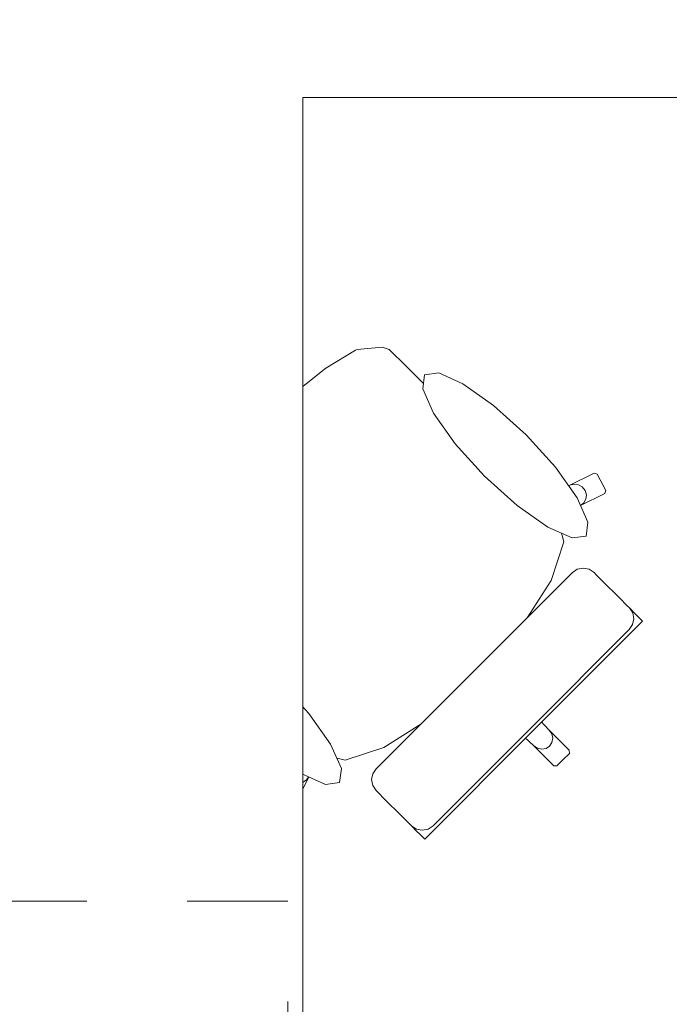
# Model space of a CAD drawing. Header units: metres. Extents: x -3.6 to 90.7, y -11.1 to 18.
# Tile 160 of 256: x 15.5 to 16.2, y 1.3 to 2.3. Entities that reach past the tile are written whole.
import ezdxf

# ---------------------------------------------------------------- set-up
doc = ezdxf.new("R2010")
doc.units = ezdxf.units.M
doc.header["$MEASUREMENT"] = 0
doc.linetypes.add('Strichlinie eng', pattern=[0.115, 0.075, -0.04])
doc.linetypes.add('Wipeout_Contour', pattern=[1, 0, -1])
doc.layers.add('152 - Bemaßung_ Beschriftung.Ausbau', color=7, linetype='Continuous')
doc.layers.add('701 - Einrichtung.Möbel', color=7, linetype='Continuous')
doc.styles.add('ERSTELLTER_STIL_2', font='txt')
doc.dimstyles.new('ERSTELLTER_STIL__3', dxfattribs={"dimtxt": 0.1, "dimasz": 0.0532, "dimexe": 0.18, "dimexo": 0.0625, "dimgap": 0, "dimtad": 1, "dimtih": 1, "dimtoh": 1, "dimzin": 0, "dimdsep": 46, "dimtxsty": 'ERSTELLTER_STIL_2', "dimblk": 'ARROWHEAD_2', "dimblk1": 'ARROWHEAD_2', "dimblk2": 'ARROWHEAD_2', "dimcen": 0.09, "dimse1": 1, "dimse2": 1, "dimclrd": 7, "dimclre": 7, "dimclrt": 7, "dimazin": 0, "dimtfac": 1, "dimtdec": 4, "dimtmove": 0, "dimatfit": 3, "dimfxl": 1, "dimtolj": 1, "dimtzin": 0, "dimarcsym": 0})

# ---------------------------------------------------------------- blocks, each defined once
blk = doc.blocks.new('*D426')
at = {"layer": '152 - Bemaßung_ Beschriftung.Ausbau', "color": 7, "linetype": 'Continuous', "lineweight": 5}
for p, q in [((15.005, -4.6125), (15.005, -4.5075)), ((15.02521, -4.525), (14.98479, -4.595)), ((18.48518, -4.525), (18.44477, -4.595)), ((14.85, -4.56), (15.005, -4.56)), ((15.005, -4.56), (18.46497, -4.56))]:
    blk.add_line(p, q, dxfattribs=at)
at = {"layer": '152 - Bemaßung_ Beschriftung.Ausbau', "color": 7, "lineweight": 5, "char_height": 0.1, "attachment_point": 7, "style": 'ERSTELLTER_STIL_2'}
for s, insert in [('\\A1;{\\pql;\\fArial|b0|i0|c0|p38;14\\fArial|b0|i0|c0|p38;\\A1{\\H.66x;\\S5^  ;}}', (18.24289, -4.54109)), ('\\A1;{\\pql;\\fArial|b0|i0|c0|p38;3,46}', (16.50103, -4.54))]:
    blk.add_mtext(s, dxfattribs=dict(at, insert=insert))
blk = doc.blocks.new('ARROWHEAD_2')
at = {"color": 0, "linetype": 'Continuous', "lineweight": 0}
for p, q in [((-0.378, -0.655), (0.378, 0.655)), ((0, 0), (-1, 0))]:
    blk.add_line(p, q, dxfattribs=at)
blk = doc.blocks.new('*D427')
at = {"layer": '152 - Bemaßung_ Beschriftung.Ausbau', "color": 7, "linetype": 'Continuous', "lineweight": 5}
for p, q in [((18.46497, -4.6125), (18.46497, -4.5075)), ((18.60997, -4.6125), (18.60997, -4.5075)), ((18.48518, -4.525), (18.44477, -4.595)), ((18.63018, -4.525), (18.58977, -4.595)), ((15.005, -4.56), (18.46497, -4.56)), ((18.46497, -4.56), (18.60997, -4.56))]:
    blk.add_line(p, q, dxfattribs=at)

msp = doc.modelspace()

# ---------------------------------------------------------------- wipeouts: each hides what was drawn before it
at = {"color": 254, "linetype": 'Wipeout_Contour', "lineweight": 0, "ltscale": 462.082621}
msp.add_wipeout([(15.9273, 1.92302), (15.90784, 1.94248), (15.8911, 1.95922), (15.88413, 1.96152), (15.85896, 1.95918), (15.85739, 1.95856), (15.82805, 1.94075), (15.78891, 1.90931), (15.78831, 1.90882), (15.7459, 1.86908), (16.0641, 1.55088), (16.0703, 1.55708), (16.07023, 1.56024), (16.05033, 1.58014), (16.02437, 1.60796), (16.04152, 1.62511), (16.02539, 1.64124), (16.00451, 1.66212), (16.02243, 1.68261), (16.05204, 1.72935), (16.06472, 1.76768), (16.05859, 1.7916), (16.08135, 1.80392), (16.10567, 1.81594), (16.10659, 1.81893), (16.09814, 1.83504), (16.09512, 1.83607), (16.07079, 1.82405), (16.04007, 1.81025)], dxfattribs=at).dxf.layer = '701 - Einrichtung.Möbel'

# ---------------------------------------------------------------- next in the draw order: linework, layer by layer
at = {"layer": '701 - Einrichtung.Möbel', "color": 7, "linetype": 'Continuous', "lineweight": 5}
for p, q in [((15.85896, 1.95918), (15.88413, 1.96152)), ((15.88413, 1.96152), (15.8911, 1.95922)), ((15.82805, 1.94075), (15.85739, 1.95856)), ((15.85739, 1.95856), (15.85896, 1.95918)), ((15.8911, 1.95922), (15.90784, 1.94248)), ((15.90784, 1.94248), (15.9273, 1.92302)), ((15.78891, 1.90931), (15.82805, 1.94075)), ((15.78831, 1.90882), (15.78891, 1.90931)), ((16.07079, 1.82405), (16.09512, 1.83607)), ((16.09512, 1.83607), (16.09814, 1.83504)), ((16.09814, 1.83504), (16.10659, 1.81893)), ((16.07079, 1.82405), (16.07497, 1.82515)), ((16.07497, 1.82515), (16.07931, 1.82455)), ((16.07931, 1.82455), (16.08316, 1.82234)), ((16.10567, 1.81594), (16.08135, 1.80392)), ((16.08316, 1.82234), (16.08593, 1.81886)), ((16.08593, 1.81886), (16.0872, 1.81463)), ((16.0872, 1.81463), (16.08678, 1.81031)), ((16.10659, 1.81893), (16.10567, 1.81594)), ((16.08472, 1.80655), (16.08135, 1.80392)), ((16.08678, 1.81031), (16.08472, 1.80655)), ((16.07023, 1.56024), (16.0703, 1.55708))]:
    msp.add_line(p, q, dxfattribs=at)

# ---------------------------------------------------------------- next in the draw order: wipeouts: each hides what was drawn before it
at = {"color": 254, "linetype": 'Wipeout_Contour', "lineweight": 0, "ltscale": 463.266891}
msp.add_wipeout([(15.69196, 1.68768), (15.80474, 1.57491), (15.79093, 1.54419), (15.77891, 1.51987), (15.77995, 1.51684), (15.79605, 1.50839), (15.79904, 1.50931), (15.81107, 1.53363), (15.82338, 1.55639), (15.8473, 1.55026), (15.88563, 1.56294), (15.93237, 1.59255), (15.95286, 1.61047), (15.97374, 1.5896), (15.98987, 1.57346), (16.00703, 1.59062), (16.03484, 1.56465), (16.05474, 1.54475), (16.0579, 1.54469), (16.0641, 1.55088), (15.7459, 1.86908), (15.70616, 1.82667), (15.70567, 1.82607), (15.67424, 1.78693), (15.65643, 1.75759), (15.6558, 1.75602), (15.65346, 1.73085), (15.65577, 1.72388), (15.67251, 1.70714)], dxfattribs=at).dxf.layer = '701 - Einrichtung.Möbel'

# ---------------------------------------------------------------- next in the draw order: linework, layer by layer
at = {"layer": '701 - Einrichtung.Möbel', "color": 7, "linetype": 'Continuous', "lineweight": 5}
for p, q in [((15.9273, 1.92302), (16.04007, 1.81025)), ((15.7459, 1.86908), (15.78831, 1.90882)), ((15.7459, 1.86908), (15.70616, 1.82667)), ((15.70567, 1.82607), (15.67424, 1.78693)), ((15.70616, 1.82667), (15.70567, 1.82607)), ((16.04007, 1.81025), (16.07079, 1.82405)), ((16.05855, 1.79177), (16.04007, 1.81025)), ((16.08135, 1.80392), (16.05859, 1.7916)), ((15.67424, 1.78693), (15.65643, 1.75759)), ((16.05855, 1.79177), (16.05859, 1.7916)), ((16.05859, 1.7916), (16.06472, 1.76768)), ((16.06472, 1.76768), (16.05204, 1.72935)), ((15.6558, 1.75602), (15.65346, 1.73085)), ((15.65643, 1.75759), (15.6558, 1.75602)), ((15.65346, 1.73085), (15.65577, 1.72388)), ((16.05204, 1.72935), (16.02243, 1.68261)), ((15.65577, 1.72388), (15.67251, 1.70714)), ((15.67251, 1.70714), (15.69196, 1.68768)), ((15.69196, 1.68768), (15.80474, 1.57491)), ((16.02243, 1.68261), (16.00451, 1.66212)), ((16.00451, 1.66212), (15.98041, 1.63457)), ((16.00451, 1.66212), (16.02539, 1.64124)), ((16.02539, 1.64124), (16.04152, 1.62511)), ((15.95286, 1.61047), (15.98041, 1.63457)), ((16.04152, 1.62511), (16.02437, 1.60796)), ((15.93237, 1.59255), (15.95286, 1.61047)), ((15.95286, 1.61047), (15.97374, 1.5896)), ((16.02437, 1.60796), (16.0157, 1.59929)), ((16.02437, 1.60796), (16.05033, 1.58014)), ((16.00703, 1.59062), (16.0157, 1.59929)), ((15.88563, 1.56294), (15.93237, 1.59255)), ((15.97374, 1.5896), (15.98987, 1.57346)), ((15.98987, 1.57346), (16.00703, 1.59062)), ((16.00703, 1.59062), (16.03484, 1.56465)), ((16.05033, 1.58014), (16.05283, 1.57647)), ((16.05033, 1.58014), (16.07023, 1.56024)), ((15.80474, 1.57491), (15.79093, 1.54419)), ((15.82321, 1.55643), (15.80474, 1.57491)), ((16.05283, 1.57647), (16.05377, 1.57217)), ((16.05377, 1.57217), (16.053, 1.56791)), ((15.8473, 1.55026), (15.88563, 1.56294)), ((16.03484, 1.56465), (16.03852, 1.56215)), ((16.03484, 1.56465), (16.05474, 1.54475)), ((16.03852, 1.56215), (16.04281, 1.56121)), ((16.04281, 1.56121), (16.04708, 1.56198)), ((16.04708, 1.56198), (16.05065, 1.56433)), ((16.053, 1.56791), (16.05065, 1.56433)), ((15.81107, 1.53363), (15.82338, 1.55639)), ((15.82321, 1.55643), (15.82338, 1.55639)), ((15.82338, 1.55639), (15.8473, 1.55026)), ((16.0579, 1.54469), (16.0641, 1.55088)), ((16.0703, 1.55708), (16.0641, 1.55088)), ((15.79093, 1.54419), (15.77891, 1.51987)), ((15.79093, 1.54419), (15.78983, 1.54001)), ((15.78983, 1.54001), (15.79043, 1.53567)), ((16.05474, 1.54475), (16.0579, 1.54469)), ((15.79043, 1.53567), (15.79264, 1.53182)), ((15.79264, 1.53182), (15.79612, 1.52905)), ((15.79904, 1.50931), (15.81107, 1.53363)), ((15.80467, 1.52821), (15.80843, 1.53026)), ((15.80843, 1.53026), (15.81107, 1.53363)), ((15.77891, 1.51987), (15.77995, 1.51684)), ((15.79612, 1.52905), (15.80035, 1.52778)), ((15.80035, 1.52778), (15.80467, 1.52821)), ((15.77995, 1.51684), (15.79605, 1.50839)), ((15.79605, 1.50839), (15.79904, 1.50931))]:
    msp.add_line(p, q, dxfattribs=at)

# ---------------------------------------------------------------- next in the draw order: wipeouts: each hides what was drawn before it
at = {"color": 254, "linetype": 'Wipeout_Contour', "lineweight": 0, "ltscale": 257.887814}
msp.add_wipeout([(16.02726, 1.87437), (15.99493, 1.90355), (15.96438, 1.92515), (15.94026, 1.93586), (15.92623, 1.93407), (15.92445, 1.92005), (15.93516, 1.89593), (15.95676, 1.86538), (15.98594, 1.83305), (16.01827, 1.80387), (16.04882, 1.78228), (16.07294, 1.77156), (16.08696, 1.77335), (16.08875, 1.78737), (16.07803, 1.81149), (16.05644, 1.84204)], dxfattribs=at).dxf.layer = '701 - Einrichtung.Möbel'
at = {"color": 254, "linetype": 'Wipeout_Contour', "lineweight": 0, "ltscale": 240.121562}
msp.add_wipeout([(16.07322, 1.73699), (15.9756, 1.63938), (16.03476, 1.58022), (16.14322, 1.68868), (16.13794, 1.69396), (16.13554, 1.69637), (16.13003, 1.70187), (16.12756, 1.70435), (16.12043, 1.71147), (16.10305, 1.72885), (16.09726, 1.73465), (16.09483, 1.73707), (16.08988, 1.74037), (16.08404, 1.74151), (16.07819, 1.74033)], dxfattribs=at).dxf.layer = '701 - Einrichtung.Möbel'
at = {"color": 254, "linetype": 'Wipeout_Contour', "lineweight": 0, "ltscale": 253.56341}
msp.add_wipeout([(15.74061, 1.58773), (15.77294, 1.55854), (15.80349, 1.53695), (15.82761, 1.52623), (15.84163, 1.52802), (15.84342, 1.54204), (15.83271, 1.56617), (15.81111, 1.59672), (15.78193, 1.62904), (15.7496, 1.65822), (15.71905, 1.67982), (15.69493, 1.69054), (15.68091, 1.68875), (15.67912, 1.67472), (15.68984, 1.6506), (15.71143, 1.62005)], dxfattribs=at).dxf.layer = '701 - Einrichtung.Möbel'

# ---------------------------------------------------------------- next in the draw order: linework, layer by layer
at = {"layer": '701 - Einrichtung.Möbel', "color": 7, "linetype": 'Continuous', "lineweight": 5}
for p, q in [((16.07322, 1.73699), (16.07819, 1.74033)), ((16.07819, 1.74033), (16.08404, 1.74151)), ((16.08404, 1.74151), (16.08988, 1.74037)), ((16.08988, 1.74037), (16.09483, 1.73707)), ((16.09483, 1.73707), (16.09726, 1.73465)), ((16.09726, 1.73465), (16.10305, 1.72885)), ((16.10305, 1.72885), (16.12043, 1.71147)), ((16.12043, 1.71147), (16.12756, 1.70435)), ((16.12756, 1.70435), (16.13003, 1.70187)), ((16.13003, 1.70187), (16.13554, 1.69637)), ((16.13333, 1.69692), (16.13005, 1.70185)), ((16.13446, 1.69109), (16.13333, 1.69692)), ((16.13554, 1.69637), (16.13794, 1.69396)), ((16.13326, 1.68525), (16.13446, 1.69109)), ((16.13794, 1.69396), (16.14322, 1.68868)), ((16.12993, 1.68028), (16.13326, 1.68525))]:
    msp.add_line(p, q, dxfattribs=at)
at = {"layer": '701 - Einrichtung.Möbel', "color": 7, "linetype": 'Continuous', "lineweight": 5, "flags": 128}
for points in [[(16.02726, 1.87437), (16.05644, 1.84204), (16.07803, 1.81149), (16.08875, 1.78737), (16.08696, 1.77335), (16.07294, 1.77156), (16.04882, 1.78228), (16.01827, 1.80387), (15.98594, 1.83305), (15.95676, 1.86538), (15.93516, 1.89593), (15.92445, 1.92005), (15.92623, 1.93407), (15.94026, 1.93586), (15.96438, 1.92515), (15.99493, 1.90355)], [(15.74061, 1.58773), (15.77294, 1.55854), (15.80349, 1.53695), (15.82761, 1.52623), (15.84163, 1.52802), (15.84342, 1.54204), (15.83271, 1.56617), (15.81111, 1.59672), (15.78193, 1.62904), (15.7496, 1.65822), (15.71905, 1.67982), (15.69493, 1.69054), (15.68091, 1.68875), (15.67912, 1.67472), (15.68984, 1.6506), (15.71143, 1.62005)]]:
    msp.add_lwpolyline(points, close=True, dxfattribs=at)

# ---------------------------------------------------------------- next in the draw order: wipeouts: each hides what was drawn before it
at = {"color": 254, "linetype": 'Wipeout_Contour', "lineweight": 0, "ltscale": 243.589116}
msp.add_wipeout([(15.87799, 1.54177), (15.87466, 1.5368), (15.87347, 1.53094), (15.87462, 1.5251), (15.87791, 1.52015), (15.88034, 1.51772), (15.88613, 1.51193), (15.90351, 1.49455), (15.91063, 1.48743), (15.91311, 1.48495), (15.91862, 1.47945), (15.92102, 1.47704), (15.9263, 1.47176), (16.03476, 1.58022), (15.9756, 1.63938)], dxfattribs=at).dxf.layer = '701 - Einrichtung.Möbel'

# ---------------------------------------------------------------- next in the draw order: linework, layer by layer
at = {"layer": '701 - Einrichtung.Möbel', "color": 7, "linetype": 'Continuous', "lineweight": 5}
for p, q in [((15.9756, 1.63938), (16.07322, 1.73699)), ((16.14322, 1.68868), (16.03476, 1.58022)), ((16.03232, 1.58267), (16.12993, 1.68028)), ((15.9756, 1.63938), (15.87799, 1.54177)), ((15.9263, 1.47176), (16.03476, 1.58022)), ((16.03232, 1.58267), (15.9347, 1.48505)), ((15.87799, 1.54177), (15.87466, 1.5368)), ((15.87466, 1.5368), (15.87347, 1.53094)), ((15.87347, 1.53094), (15.87462, 1.5251)), ((15.87462, 1.5251), (15.87791, 1.52015)), ((15.87791, 1.52015), (15.88034, 1.51772)), ((15.88034, 1.51772), (15.88613, 1.51193)), ((15.88613, 1.51193), (15.90351, 1.49455)), ((15.90351, 1.49455), (15.91063, 1.48743)), ((15.91063, 1.48743), (15.91311, 1.48495)), ((15.91311, 1.48495), (15.91862, 1.47945)), ((15.91806, 1.48165), (15.91313, 1.48493)), ((15.92389, 1.48052), (15.91806, 1.48165)), ((15.92973, 1.48172), (15.92389, 1.48052)), ((15.9347, 1.48505), (15.92973, 1.48172)), ((15.91862, 1.47945), (15.92102, 1.47704)), ((15.92102, 1.47704), (15.9263, 1.47176))]:
    msp.add_line(p, q, dxfattribs=at)

# ---------------------------------------------------------------- next in the draw order: wipeouts: each hides what was drawn before it
at = {"color": 254, "linetype": 'Wipeout_Contour', "lineweight": 0, "ltscale": 97.288056}
msp.add_wipeout([(15.005, 3.00998), (15.005, 1.00998), (15.805, 1.00998), (15.805, 2.20998), (17.205, 2.20998), (17.205, 3.00998)], dxfattribs=at).dxf.layer = '701 - Einrichtung.Möbel'

# ---------------------------------------------------------------- next in the draw order: linework, layer by layer
at = {"layer": '701 - Einrichtung.Möbel', "color": 7, "linetype": 'Strichlinie eng', "lineweight": 5}
for p, q in [((15.79, 1.40998), (15.005, 1.40998)), ((15.79, 1.00998), (15.79, 1.40998))]:
    msp.add_line(p, q, dxfattribs=at)
at = {"layer": '701 - Einrichtung.Möbel', "color": 7, "linetype": 'Continuous', "lineweight": 5, "flags": 128}
msp.add_lwpolyline([(15.005, 3.00998), (15.005, 1.00998), (15.805, 1.00998), (15.805, 2.20998), (17.205, 2.20998), (17.205, 3.00998)], close=True, dxfattribs=at)

# ---------------------------------------------------------------- next in the draw order: dimensions: what is measured, and where the dimension line sits
at = {"layer": '152 - Bemaßung_ Beschriftung.Ausbau', "color": 7, "linetype": 'Continuous', "lineweight": 5}
for base, p1, p2, picture, middle in [((18.46497, -4.56), (15.005, 3.25749), (18.46497, 2.94998), '*D426', (16.63091, -4.49)), ((18.609975, -4.5599999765), (18.464975, 2.9499822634), (18.609975, 2.9499822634), '*D427', (18.4541830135, -4.4899999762))]:
    dim = msp.add_linear_dim(base=base, p1=p1, p2=p2, dimstyle='ERSTELLTER_STIL__3', dxfattribs=at)
    dim.commit()
    dim.dimension.update_dxf_attribs({"geometry": picture, "text_midpoint": middle, "dimtype": 160})

doc.saveas('drawing.dxf')
